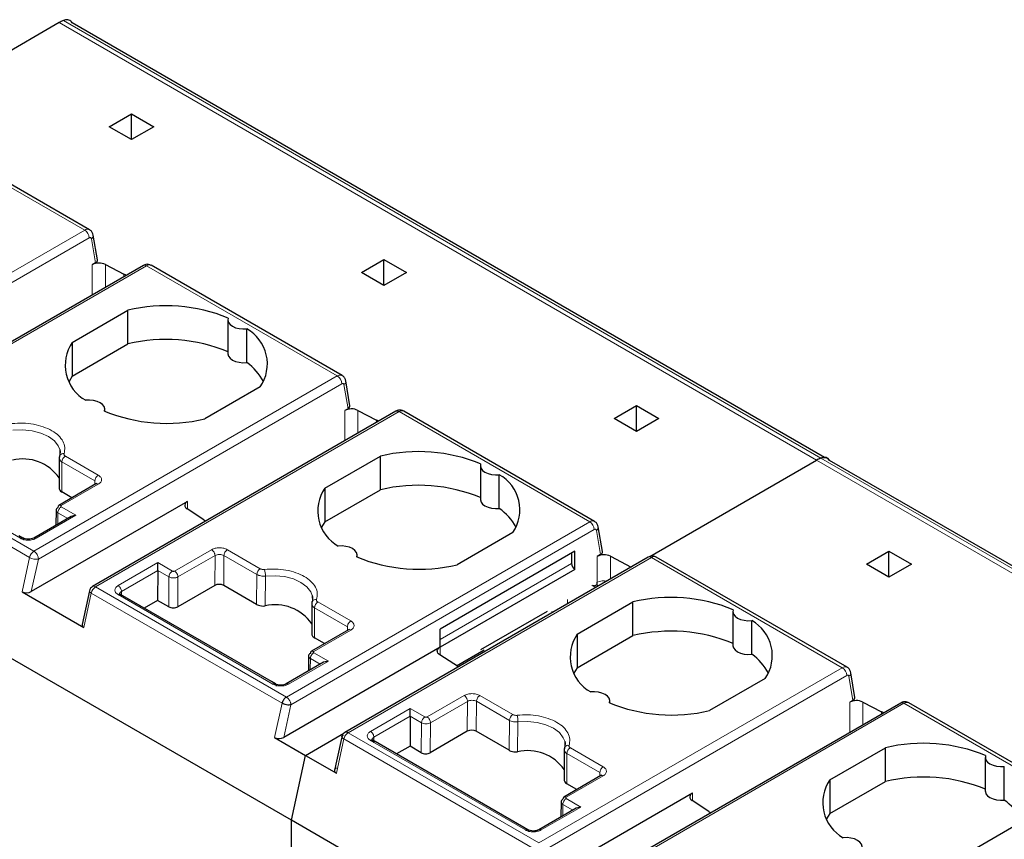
# Model space of a CAD drawing. Header units: millimetres. Extents: x 5 to 418, y 2 to 292.
# Tile 37 of 40: x 354 to 366, y 119 to 129. Entities that reach past the tile are written whole.
import ezdxf

# ---------------------------------------------------------------- set-up
doc = ezdxf.new("R2010")
doc.units = ezdxf.units.MM

msp = doc.modelspace()

# ---------------------------------------------------------------- linework, layer by layer
at = {"color": 7, "linetype": 'Continuous', "lineweight": 18}
for p, q in [((354.1654, 129.0627), (363.7113, 123.552)), ((363.6568, 123.525), (354.1108, 129.0358)), ((352.0302, 127.8102), (354.4344, 126.4224)), ((350.6108, 124.2151), (354.4344, 126.4224)), ((350.6674, 124.1171), (354.491, 126.3244)), ((354.5188, 126.3135), (354.5696, 126.0105)), ((355.2122, 125.9733), (351.3887, 123.766)), ((354.5291, 125.9871), (354.5291, 125.606)), ((354.6942, 125.9896), (354.6942, 125.7013)), ((355.2122, 125.9733), (357.6164, 124.5854)), ((354.9282, 125.868), (354.9282, 125.8364)), ((353.7928, 122.3781), (357.6164, 124.5854)), ((353.8494, 122.2802), (357.673, 124.4875)), ((357.7008, 124.4765), (357.7515, 124.1735)), ((358.3942, 124.1364), (354.5706, 121.9291)), ((357.711, 124.1502), (357.711, 123.7691)), ((357.8762, 124.1527), (357.8762, 123.8644)), ((358.3942, 124.1364), (360.7984, 122.7485)), ((358.1102, 124.031), (358.1102, 123.9995)), ((353.7928, 122.3781), (351.3887, 123.766)), ((351.3343, 123.6873), (353.7384, 122.2994)), ((353.6233, 122.5415), (351.6717, 123.6682)), ((354.1461, 123.1244), (354.147, 123.5031)), ((354.147, 123.5031), (354.5621, 123.2635)), ((354.1894, 123.5762), (354.6045, 123.3366)), ((373.2027, 118.0143), (363.6568, 123.525)), ((363.7113, 123.552), (373.2573, 118.0412)), ((354.6045, 123.2223), (354.1378, 122.9529)), ((354.5617, 123.2179), (354.5621, 123.2635)), ((355.729, 122.9079), (355.729, 123.006)), ((354.0943, 122.7194), (354.0954, 122.8635)), ((354.0954, 122.8635), (354.2195, 122.7917)), ((354.1378, 122.9365), (354.3217, 122.8304)), ((354.3217, 122.8304), (353.8213, 122.5415)), ((360.7984, 122.7485), (356.9748, 120.5412)), ((357.0314, 120.4432), (360.8549, 122.6505)), ((360.8828, 122.6396), (360.9335, 122.3366)), ((355.5662, 122.1283), (356.0329, 122.3977)), ((356.2309, 122.3977), (356.6459, 122.1581)), ((353.7384, 122.2994), (353.6448, 121.8681)), ((353.7602, 121.8694), (353.8494, 122.2802)), ((354.8537, 121.9455), (355.3541, 122.2344)), ((355.3541, 122.2344), (355.5379, 122.1283)), ((355.6086, 122.0548), (356.0753, 122.3242)), ((356.0725, 121.947), (356.0753, 122.3242)), ((356.1856, 121.947), (356.1884, 122.3246)), ((356.1884, 122.3246), (356.6035, 122.085)), ((361.5762, 122.2995), (357.7526, 120.0922)), ((360.893, 121.9866), (360.893, 122.3133)), ((361.0582, 122.0275), (361.0582, 122.3157)), ((361.5762, 122.2995), (363.9803, 120.9116)), ((354.8961, 121.8721), (355.3541, 122.1367)), ((355.3541, 122.1367), (355.4955, 122.0552)), ((358.9121, 121.2676), (360.5667, 122.2228)), ((355.4955, 122.0552), (355.4926, 121.6776)), ((355.6058, 121.6776), (355.6086, 122.0548)), ((356.6035, 122.085), (356.5988, 121.7085)), ((356.7071, 121.6895), (356.7109, 122.0655)), ((356.9748, 120.5412), (354.5706, 121.9291)), ((354.8964, 121.8268), (354.8961, 121.8721)), ((360.8247, 121.9472), (360.8743, 121.9214)), ((354.4226, 121.419), (354.5163, 121.8504)), ((354.5163, 121.8504), (356.9204, 120.4625)), ((356.8053, 120.7046), (354.8536, 121.8312)), ((357.3714, 121.7393), (357.7865, 121.4997)), ((360.5187, 121.7161), (360.5187, 121.7705)), ((357.3281, 121.2874), (357.329, 121.6662)), ((357.329, 121.6662), (357.7441, 121.4266)), ((357.7865, 121.3854), (357.3198, 121.1159)), ((357.7437, 121.381), (357.7441, 121.4266)), ((358.9121, 121.1697), (358.9118, 121.0705)), ((357.5037, 120.9935), (357.0033, 120.7046)), ((357.2763, 120.8825), (357.2774, 121.0266)), ((357.2774, 121.0266), (357.4014, 120.9548)), ((357.3198, 121.0996), (357.5037, 120.9935)), ((360.1568, 118.7043), (363.9803, 120.9116)), ((360.2133, 118.6063), (364.0369, 120.8136)), ((364.0648, 120.8027), (364.1155, 120.4997)), ((358.7482, 120.2914), (359.2149, 120.5608)), ((358.7906, 120.2179), (359.2573, 120.4873)), ((359.2544, 120.11), (359.2573, 120.4873)), ((359.3676, 120.11), (359.3704, 120.4877)), ((359.3704, 120.4877), (359.7855, 120.2481)), ((359.4128, 120.5608), (359.8279, 120.3212)), ((356.9204, 120.4625), (356.8267, 120.0311)), ((356.9422, 120.0325), (357.0314, 120.4432)), ((358.0356, 120.1086), (358.536, 120.3975)), ((358.536, 120.3975), (358.7199, 120.2914)), ((364.7582, 120.4626), (360.9346, 118.2553)), ((364.075, 120.4763), (364.075, 120.0952)), ((364.2402, 120.4788), (364.2402, 120.1906)), ((364.7582, 120.4626), (367.1623, 119.0747)), ((358.0781, 120.0351), (358.536, 120.2997)), ((358.536, 120.2997), (358.6775, 120.2183)), ((359.7855, 120.2481), (359.7808, 119.8715)), ((364.4741, 120.3572), (364.4741, 120.3257)), ((358.6775, 120.2183), (358.6746, 119.8406)), ((358.7878, 119.8406), (358.7906, 120.2179)), ((359.8891, 119.8526), (359.8929, 120.2286)), ((357.6046, 119.5821), (357.6982, 120.0135)), ((357.6982, 120.0135), (360.1024, 118.6256)), ((360.1568, 118.7043), (357.7526, 120.0922)), ((359.9872, 118.8677), (358.0356, 119.9943)), ((358.0784, 119.9899), (358.0781, 120.0351)), ((360.5534, 119.9024), (360.9685, 119.6627)), ((360.51, 119.4505), (360.511, 119.8293)), ((360.511, 119.8293), (360.9261, 119.5897)), ((360.9685, 119.5484), (360.5018, 119.279)), ((360.9257, 119.544), (360.9261, 119.5897)), ((360.5018, 119.2627), (360.6856, 119.1566)), ((362.093, 119.234), (362.093, 119.3321)), ((360.6856, 119.1566), (360.1852, 118.8677)), ((360.4583, 119.0456), (360.4594, 119.1896)), ((360.4594, 119.1896), (360.5834, 119.1178))]:
    msp.add_line(p, q, dxfattribs=at)
at = {"color": 7, "linetype": 'Continuous', "lineweight": 25}
for p, q in [((354.1108, 129.0358), (352.0101, 127.823)), ((363.7582, 123.558), (354.2751, 129.0324)), ((354.4944, 126.4283), (352.0902, 127.8162)), ((354.7401, 127.7254), (355.023, 127.8887)), ((355.023, 127.8887), (355.3058, 127.7254)), ((355.023, 127.5621), (355.023, 127.8887)), ((355.023, 127.5621), (354.7401, 127.7254)), ((355.3058, 127.7254), (355.023, 127.5621)), ((354.5932, 126.0483), (354.5412, 126.3593)), ((355.1722, 125.9773), (351.3487, 123.77)), ((354.5696, 126.0105), (354.5291, 125.9871)), ((354.6942, 125.9896), (354.9282, 125.868)), ((357.6764, 124.5914), (355.2722, 125.9793)), ((357.9221, 125.8885), (358.205, 126.0518)), ((358.205, 126.0518), (358.4878, 125.8885)), ((358.205, 125.7252), (358.205, 126.0518)), ((358.205, 125.7252), (357.9221, 125.8885)), ((358.4878, 125.8885), (358.205, 125.7252)), ((354.2763, 125.0085), (354.9777, 125.4134)), ((354.9777, 124.9888), (354.9777, 125.4134)), ((356.2372, 125.2926), (356.2372, 124.868)), ((356.4765, 124.7548), (356.4765, 125.1794)), ((354.2763, 125.0085), (354.2763, 124.5839)), ((354.2763, 124.5839), (354.9777, 124.9888)), ((354.2763, 124.5839), (354.2354, 124.517)), ((357.0382, 118.9898), (347.4923, 124.5005)), ((357.7752, 124.2114), (357.7231, 124.5224)), ((356.6465, 124.4501), (355.9451, 124.0451)), ((361.1041, 124.0516), (361.3869, 124.2149)), ((361.3869, 124.2149), (361.6698, 124.0516)), ((361.3869, 123.8883), (361.3869, 124.2149)), ((358.3542, 124.1404), (354.5306, 121.9331)), ((354.6856, 124.1415), (354.6856, 124.166)), ((357.7515, 124.1735), (357.711, 124.1502)), ((357.8762, 124.1527), (358.1102, 124.031)), ((360.8584, 122.7545), (358.4542, 124.1424)), ((361.3869, 123.8883), (361.1041, 124.0516)), ((361.6698, 124.0516), (361.3869, 123.8883)), ((354.1182, 123.6582), (354.1215, 123.5878)), ((354.1131, 123.5421), (354.1121, 123.1632)), ((357.4583, 123.1716), (358.1597, 123.5765)), ((358.1597, 123.1519), (358.1597, 123.5765)), ((361.556, 122.3123), (363.6568, 123.525)), ((363.821, 123.5217), (363.8207, 123.5219)), ((373.367, 118.0109), (363.821, 123.5217)), ((359.4192, 123.4557), (359.4192, 123.0311)), ((359.6585, 122.9179), (359.6585, 123.3425)), ((354.5754, 123.2258), (354.1078, 122.9558)), ((354.5855, 123.2307), (354.5745, 123.2252)), ((354.1133, 123.1869), (354.1121, 123.1778)), ((354.2729, 123.0511), (354.1461, 123.1244)), ((357.4583, 123.1716), (357.4583, 122.747)), ((357.4583, 122.747), (358.1597, 123.1519)), ((355.729, 123.006), (353.7602, 121.8694)), ((354.072, 122.897), (354.0705, 122.7057)), ((355.9354, 122.7756), (355.7247, 122.9106)), ((354.2617, 122.8161), (353.7904, 122.544)), ((354.3217, 122.8304), (354.2617, 122.8161)), ((357.4583, 122.747), (357.4173, 122.6801)), ((359.8285, 122.6131), (359.127, 122.2082)), ((360.9572, 122.3745), (360.9051, 122.6855)), ((353.6541, 122.544), (353.6045, 122.5727)), ((360.6091, 122.378), (358.9121, 121.3983)), ((360.5667, 122.3535), (360.5667, 122.2228)), ((360.6091, 122.1494), (360.6091, 122.378)), ((364.2861, 122.2147), (364.5689, 122.378)), ((364.5689, 122.378), (364.8518, 122.2147)), ((364.5689, 122.0514), (364.5689, 122.378)), ((355.3541, 122.1367), (355.3541, 122.2344)), ((361.5362, 122.3035), (357.7118, 120.0957)), ((357.8676, 122.3046), (357.8676, 122.329)), ((360.9335, 122.3366), (360.893, 122.3133)), ((361.0582, 122.3157), (361.3209, 122.1792)), ((364.0403, 120.9175), (361.6362, 122.3054)), ((355.3541, 122.1367), (355.3512, 121.7592)), ((360.6091, 122.1494), (358.9121, 121.1697)), ((364.5689, 122.0514), (364.2861, 122.2147)), ((364.8518, 122.2147), (364.5689, 122.0514)), ((353.6448, 121.8681), (354.4226, 121.419)), ((354.4925, 121.8808), (354.4004, 121.457)), ((356.0725, 121.947), (355.6058, 121.6776)), ((356.5988, 121.7085), (356.1856, 121.947)), ((354.8843, 121.8338), (354.8726, 121.8395)), ((356.7864, 120.7357), (354.8827, 121.8347)), ((355.3512, 121.7592), (355.1824, 121.6617)), ((355.4926, 121.6776), (355.3512, 121.7592)), ((357.3001, 121.8213), (357.3035, 121.7508)), ((360.6403, 121.3347), (361.3417, 121.7396)), ((361.3417, 121.315), (361.3417, 121.7396)), ((357.2951, 121.7052), (357.2941, 121.3262)), ((359.4271, 121.1404), (360.2638, 121.6234)), ((360.3234, 121.6033), (360.3234, 121.618)), ((362.6012, 121.6188), (362.6012, 121.1942)), ((362.8405, 121.081), (362.8405, 121.5056)), ((357.7574, 121.3889), (357.2898, 121.1189)), ((357.7675, 121.3938), (357.7565, 121.3883)), ((358.9121, 121.1697), (358.9121, 121.3983)), ((357.2952, 121.35), (357.2941, 121.3409)), ((357.4549, 121.2142), (357.3281, 121.2874)), ((360.6403, 121.3347), (360.6403, 120.9101)), ((360.6403, 120.9101), (361.3417, 121.315)), ((358.9121, 121.1697), (356.9422, 120.0325)), ((359.1208, 120.9365), (359.4671, 121.1364)), ((357.254, 121.0601), (357.2525, 120.8688)), ((357.5037, 120.9935), (357.4437, 120.9791)), ((359.1433, 120.922), (358.9067, 121.0737)), ((357.4437, 120.9791), (356.9724, 120.7071)), ((360.6403, 120.9101), (360.5993, 120.8431)), ((356.8361, 120.7071), (356.7864, 120.7357)), ((363.0105, 120.7762), (362.309, 120.3713)), ((364.1392, 120.5375), (364.0871, 120.8486)), ((361.0495, 120.4677), (361.0495, 120.4921)), ((364.1155, 120.4997), (364.075, 120.4763)), ((358.536, 120.2997), (358.536, 120.3975)), ((364.7182, 120.4665), (360.8946, 118.2592)), ((364.2402, 120.4788), (364.4741, 120.3572)), ((367.2223, 119.0806), (364.8182, 120.4685)), ((358.536, 120.2997), (358.5332, 119.9223)), ((356.8267, 120.0311), (357.2156, 119.8066)), ((357.2156, 119.8066), (357.6974, 120.0847)), ((357.6763, 120.0525), (357.661, 119.9818)), ((358.0663, 119.9969), (358.0546, 120.0026)), ((359.9684, 118.8988), (358.0647, 119.9978)), ((359.2544, 120.11), (358.7878, 119.8406)), ((359.7808, 119.8715), (359.3676, 120.11)), ((357.661, 119.9818), (357.5777, 119.5983)), ((358.5332, 119.9223), (358.3644, 119.8248)), ((358.6746, 119.8406), (358.5332, 119.9223)), ((360.4771, 119.8683), (360.4761, 119.4893)), ((360.4821, 119.9844), (360.4854, 119.9139)), ((363.8222, 119.4977), (364.5237, 119.9027)), ((364.5237, 119.4781), (364.5237, 119.9027)), ((357.0382, 118.9898), (357.2156, 119.8066)), ((357.2156, 119.8066), (357.6046, 119.5821)), ((365.7831, 119.7818), (365.7831, 119.3572)), ((366.0224, 119.244), (366.0224, 119.6686)), ((360.9394, 119.5519), (360.4718, 119.282)), ((360.4772, 119.5131), (360.4761, 119.504)), ((360.9495, 119.5569), (360.9385, 119.5514)), ((363.8222, 119.4977), (363.8222, 119.0731)), ((360.6369, 119.3773), (360.51, 119.4505)), ((363.8222, 119.0731), (364.5237, 119.4781)), ((362.093, 119.3321), (360.1241, 118.1955)), ((360.6256, 119.1422), (360.1544, 118.8702)), ((360.4359, 119.2232), (360.4345, 119.0319)), ((360.6856, 119.1566), (360.6256, 119.1422)), ((362.2993, 119.1017), (362.0887, 119.2368)), ((363.8222, 119.0731), (363.7813, 119.0062)), ((357.0382, 114.4294), (357.0382, 118.9898)), ((366.5842, 113.479), (357.0382, 118.9898)), ((360.0181, 118.8702), (359.9684, 118.8988)), ((366.1924, 118.9393), (365.491, 118.5344))]:
    msp.add_line(p, q, dxfattribs=at)
at = {"color": 7, "linetype": 'Continuous', "lineweight": 18, "flags": 128}
for points in [[(354.491, 126.3244), (354.4959, 126.3267), (354.5006, 126.328), (354.5051, 126.3282), (354.5092, 126.3272), (354.5126, 126.3252), (354.5155, 126.3222), (354.5175, 126.3182), (354.5188, 126.3135)], [(357.673, 124.4875), (357.6779, 124.4898), (357.6826, 124.4911), (357.6871, 124.4912), (357.6911, 124.4903), (357.6946, 124.4883), (357.6974, 124.4853), (357.6995, 124.4813), (357.7008, 124.4765)], [(353.529, 123.9025), (353.6502, 123.9072), (353.7698, 123.8949), (353.8807, 123.8663), (353.9765, 123.8231), (354.0513, 123.7678), (354.1008, 123.7038), (354.1183, 123.658)], [(360.8549, 122.6505), (360.8598, 122.6529), (360.8646, 122.6542), (360.8691, 122.6543), (360.8731, 122.6534), (360.8766, 122.6514), (360.8794, 122.6483), (360.8815, 122.6444), (360.8828, 122.6396)], [(356.7109, 122.0655), (356.8322, 122.0703), (356.9518, 122.0579), (357.0627, 122.0293), (357.1584, 121.9861), (357.2333, 121.9309), (357.2828, 121.8668), (357.3003, 121.8211)], [(354.5163, 121.8504), (354.5063, 121.857), (354.4988, 121.8639), (354.494, 121.8708), (354.4922, 121.8774), (354.4925, 121.8808)], [(364.0369, 120.8136), (364.0418, 120.816), (364.0466, 120.8172), (364.0511, 120.8174), (364.0551, 120.8165), (364.0586, 120.8145), (364.0614, 120.8114), (364.0635, 120.8075), (364.0648, 120.8027)], [(359.8929, 120.2286), (360.0141, 120.2333), (360.1338, 120.221), (360.2447, 120.1924), (360.3404, 120.1492), (360.4153, 120.094), (360.4648, 120.0299), (360.4823, 119.9841)]]:
    msp.add_lwpolyline(points, dxfattribs=at)
at = {"color": 7, "linetype": 'Continuous', "lineweight": 25, "flags": 128}
for points in [[(356.2411, 125.3153), (356.2374, 125.2871), (356.2458, 125.2592), (356.2656, 125.2333), (356.2958, 125.211), (356.3344, 125.1935), (356.3793, 125.1821), (356.4276, 125.1773), (356.4765, 125.1794)], [(356.2372, 124.868), (356.2374, 124.8625), (356.2458, 124.8346), (356.2656, 124.8087), (356.2958, 124.7864), (356.3344, 124.7689), (356.3793, 124.7575), (356.4276, 124.7527), (356.4765, 124.7548)], [(354.6817, 124.1433), (354.6854, 124.1715), (354.677, 124.1994), (354.6572, 124.2253), (354.627, 124.2476), (354.5883, 124.265), (354.5435, 124.2765), (354.4952, 124.2813), (354.4463, 124.2792)], [(354.1183, 123.658), (354.1222, 123.6347), (354.1229, 123.619)], [(359.4231, 123.4784), (359.4194, 123.4501), (359.4277, 123.4222), (359.4476, 123.3964), (359.4778, 123.374), (359.5164, 123.3566), (359.5613, 123.3452), (359.6096, 123.3404), (359.6585, 123.3425)], [(359.4192, 123.0311), (359.4194, 123.0255), (359.4277, 122.9976), (359.4476, 122.9718), (359.4778, 122.9494), (359.5164, 122.932), (359.5613, 122.9206), (359.6096, 122.9158), (359.6585, 122.9179)], [(357.8637, 122.3063), (357.8673, 122.3346), (357.859, 122.3625), (357.8391, 122.3884), (357.809, 122.4107), (357.7703, 122.4281), (357.7255, 122.4395), (357.6772, 122.4444), (357.6283, 122.4422)], [(357.3003, 121.8211), (357.3041, 121.7978), (357.3049, 121.782)], [(362.6051, 121.6415), (362.6014, 121.6132), (362.6097, 121.5853), (362.6296, 121.5594), (362.6597, 121.5371), (362.6984, 121.5197), (362.7432, 121.5083), (362.7916, 121.5034), (362.8405, 121.5056)], [(358.9067, 121.0737), (358.893, 121.0844), (358.8832, 121.0963), (358.8774, 121.1091), (358.8759, 121.1223), (358.8789, 121.1354), (358.8861, 121.148), (358.8973, 121.1596), (358.9121, 121.1697)], [(362.6012, 121.1942), (362.6014, 121.1886), (362.6097, 121.1607), (362.6296, 121.1348), (362.6597, 121.1125), (362.6984, 121.0951), (362.7432, 121.0837), (362.7916, 121.0788), (362.8405, 121.081)], [(361.0456, 120.4694), (361.0493, 120.4977), (361.041, 120.5256), (361.0211, 120.5514), (360.991, 120.5738), (360.9523, 120.5912), (360.9075, 120.6026), (360.8591, 120.6074), (360.8102, 120.6053)], [(360.4823, 119.9841), (360.4861, 119.9609), (360.4869, 119.9451)], [(365.787, 119.8045), (365.7834, 119.7763), (365.7917, 119.7484), (365.8116, 119.7225), (365.8417, 119.7002), (365.8804, 119.6828), (365.9252, 119.6713), (365.9735, 119.6665), (366.0224, 119.6686)], [(365.7831, 119.3572), (365.7834, 119.3517), (365.7917, 119.3238), (365.8116, 119.2979), (365.8417, 119.2756), (365.8804, 119.2582), (365.9252, 119.2467), (365.9735, 119.2419), (366.0224, 119.244)], [(364.2276, 118.6325), (364.2313, 118.6607), (364.223, 118.6886), (364.2031, 118.7145), (364.1729, 118.7368), (364.1343, 118.7543), (364.0894, 118.7657), (364.0411, 118.7705), (363.9922, 118.7684)]]:
    msp.add_lwpolyline(points, dxfattribs=at)
at = {"color": 7, "linetype": 'Continuous', "lineweight": 25}
for centre, radius, start, end in [((354.3391, 128.6426), 0.4547, 112.46293, 120.13919), ((354.6142, 125.822), 0.1858, 64.47049, 117.26164), ((354.5661, 125.1709), 0.7855, 60.21458, 62.5496), ((355.4571, 123.4034), 2.0664, 67.7032, 103.41394), ((356.2268, 124.7367), 0.5082, 325.66484, 60.5746), ((354.696, 124.7218), 0.5082, 145.66484, 240.5746), ((355.4571, 122.9788), 2.0664, 67.7032, 103.41394), ((356.0607, 124.1736), 0.7146, 28.71941, 54.42044), ((355.4657, 126.0552), 2.0664, 247.7032, 283.41394), ((357.7961, 123.985), 0.1858, 64.47049, 117.26164), ((357.748, 123.3339), 0.7855, 60.21458, 62.5496), ((358.6391, 121.5665), 2.0664, 67.7032, 103.41394), ((353.6516, 122.9768), 0.564, 35.19995, 102.96385), ((354.153, 123.5648), 0.039, 145.74923, 180.15416), ((363.885, 123.1318), 0.4547, 112.46293, 120.13919), ((359.4088, 122.8998), 0.5082, 325.66484, 60.5746), ((357.8779, 122.8849), 0.5082, 145.66484, 240.5746), ((358.6391, 121.1419), 2.0664, 67.7032, 103.41394), ((355.7468, 122.9574), 0.0517, 110.12946, 244.6761), ((354.1254, 122.9313), 0.0302, 125.69804, 185.62038), ((359.2427, 122.3367), 0.7146, 28.71941, 54.42044), ((356.3256, 123.3846), 0.7233, 237.3511, 239.81658), ((358.6477, 124.2183), 2.0664, 247.7032, 283.41394), ((360.9781, 122.1481), 0.1858, 64.47048, 117.26164), ((360.6588, 122.227), 0.0922, 182.60548, 237.39452), ((354.5706, 121.8638), 0.08, 120.0008, 167.74555), ((357.3349, 121.7279), 0.039, 145.74923, 180.15416), ((361.8211, 119.7295), 2.0664, 67.7032, 103.41394), ((356.8336, 121.1399), 0.564, 35.19995, 102.96385), ((362.5908, 121.0629), 0.5082, 325.66484, 60.5746), ((361.8211, 119.3049), 2.0664, 67.7032, 103.41394), ((361.0599, 121.048), 0.5082, 145.66484, 240.5746), ((357.3074, 121.0944), 0.0302, 125.69804, 185.62038), ((362.4247, 120.4998), 0.7146, 28.71941, 54.42044), ((364.1601, 120.3112), 0.1858, 64.47049, 117.26164), ((361.8296, 122.3813), 2.0664, 247.7032, 283.41394), ((364.112, 119.6601), 0.7855, 60.21458, 62.5496), ((357.7526, 120.0269), 0.08, 120, 170.93232), ((360.0156, 119.303), 0.564, 35.19995, 102.96385), ((360.5169, 119.891), 0.039, 145.74923, 180.15416), ((365.003, 117.8926), 2.0664, 67.7032, 103.41394), ((364.2419, 119.2111), 0.5082, 145.66484, 240.5746), ((365.003, 117.468), 2.0664, 67.7032, 103.41394), ((360.4894, 119.2575), 0.0302, 125.69804, 185.62038), ((362.1108, 119.2836), 0.0517, 110.12946, 244.6761), ((365.6067, 118.6628), 0.7146, 28.71941, 54.42044), ((362.6896, 119.7108), 0.7233, 237.3511, 239.81658)]:
    msp.add_arc(centre, radius, start, end, dxfattribs=at)
at = {"color": 7, "linetype": 'Continuous', "lineweight": 18}
for centre, radius, start, end in [((354.4695, 126.3734), 0.0603, 65.67598, 125.65684), ((354.3682, 126.3188), 0.1229, 2.60548, 57.39452), ((354.4916, 126.3551), 0.0497, 303.19214, 4.94871), ((355.1888, 125.9406), 0.0402, 54.38241, 114.30713), ((355.2474, 125.9243), 0.0603, 65.65152, 125.65894), ((357.6515, 124.5364), 0.0603, 65.67598, 125.65684), ((357.5501, 124.4819), 0.1229, 2.60548, 57.39452), ((357.6736, 124.5182), 0.0497, 303.19214, 4.94871), ((358.3708, 124.1037), 0.0402, 54.38241, 114.30713), ((358.4293, 124.0874), 0.0603, 65.65152, 125.65894), ((354.1638, 123.5536), 0.0543, 80.37363, 142.44394), ((354.2392, 123.4984), 0.0923, 122.62937, 177.08194), ((354.1203, 122.9283), 0.0302, 54.38183, 114.31395), ((360.8335, 122.6995), 0.0603, 65.68749, 125.65585), ((360.7321, 122.6449), 0.1229, 2.60535, 57.39453), ((360.8556, 122.6813), 0.0497, 303.19168, 4.9539), ((353.861, 122.2729), 0.1254, 122.93105, 167.79085), ((353.7317, 122.2802), 0.1154, 28.85424, 58.04578), ((353.8215, 122.4484), 0.1706, 240.8731, 279.4195), ((353.734, 122.2762), 0.1154, 1.95812, 31.14309), ((361.5527, 122.2668), 0.0402, 54.38241, 114.30713), ((361.6113, 122.2505), 0.0603, 65.65152, 125.65894), ((355.5877, 122.0505), 0.0923, 122.62937, 177.08194), ((356.6957, 122.0803), 0.0923, 122.62937, 177.08194), ((356.3987, 122.0654), 0.3122, 0.02414, 15.44601), ((360.978, 121.8223), 0.1849, 78.09317, 117.33888), ((354.6388, 121.8239), 0.1254, 122.93105, 167.79085), ((354.5472, 121.8964), 0.0402, 54.38196, 114.31303), ((360.8651, 121.9223), 0.0407, 22.33286, 61.74076), ((357.3458, 121.7167), 0.0543, 80.37363, 142.44394), ((357.4212, 121.6615), 0.0923, 122.62937, 177.08194), ((357.3022, 121.0914), 0.0302, 54.38183, 114.31395), ((364.0155, 120.8626), 0.0603, 65.67598, 125.65684), ((363.9141, 120.808), 0.1229, 2.60548, 57.39452), ((364.0375, 120.8443), 0.0497, 303.19214, 4.94871), ((364.7347, 120.4299), 0.0402, 54.38241, 114.30713), ((364.7933, 120.4136), 0.0603, 65.65152, 125.65894), ((358.7697, 120.2136), 0.0923, 122.62937, 177.08194), ((359.8777, 120.2434), 0.0923, 122.62937, 177.08194), ((359.5807, 120.2285), 0.3122, 0.02414, 15.44601), ((360.5278, 119.8798), 0.0543, 80.37363, 142.44394), ((360.6032, 119.8246), 0.0923, 122.62937, 177.08194), ((360.4842, 119.2545), 0.0302, 54.38183, 114.31395)]:
    msp.add_arc(centre, radius, start, end, dxfattribs=at)
at = {"color": 7, "linetype": 'Continuous', "lineweight": 25}
for centre, major_axis, ratio, start_param, end_param in [((354.513, 126.0431), (0.0806, 0.0011), 0.5771525, 5.482485, 6.3717557), ((357.695, 124.2062), (0.0806, 0.0011), 0.5771525, 5.482485, 6.3717557), ((360.877, 122.3693), (0.0806, 0.0011), 0.5771525, 5.4824841, 6.3717557), ((353.7036, 121.902), (0.0816, 0.0028), 0.5763887, 3.8875603, 5.4583566), ((356.129, 121.9143), (0.08, 0), 0.5772877, 0.7853601, 2.3561564), ((355.5492, 121.7102), (0.08, 0), 0.5772877, 3.9269527, 5.4977491), ((354.4814, 121.453), (0.0816, 0.0028), 0.5763887, 2.996668, 3.8875603), ((364.0589, 120.5324), (0.0806, 0.0011), 0.5771525, 5.482485, 6.3717557), ((359.311, 120.0774), (0.08, 0), 0.5772877, 0.7853601, 2.3561564), ((356.8856, 120.0651), (0.0816, 0.0028), 0.5763887, 3.8875603, 5.4583566), ((358.7312, 119.8733), (0.08, 0), 0.5772877, 3.9269527, 5.4977491)]:
    msp.add_ellipse(centre, major_axis=major_axis, ratio=ratio, start_param=start_param, end_param=end_param, dxfattribs=at)
for points, knots in [([(354.2749, 129.0323), (354.2748, 129.0326), (354.2664, 129.0521), (354.238, 129.0691), (354.1976, 129.0737), (354.1738, 129.0656), (354.1654, 129.0627)], [0, 0, 0, 0, 0.0082482, 0.4843473, 0.8172737, 1, 1, 1, 1]), ([(354.5413, 126.3584), (354.5381, 126.3702), (354.5319, 126.3931), (354.5133, 126.4173), (354.4982, 126.4247), (354.4936, 126.427)], [0, 0, 0, 0, 0.42341222, 0.82186069, 1, 1, 1, 1]), ([(355.2714, 125.978), (355.2658, 125.9814), (355.2506, 125.9908), (355.2216, 125.9932), (355.1936, 125.9882), (355.1783, 125.9804), (355.1722, 125.9773)], [0, 0, 0, 0, 0.1873791, 0.5058399, 0.8041114, 1, 1, 1, 1]), ([(357.7233, 124.5215), (357.7201, 124.5333), (357.7139, 124.5562), (357.6953, 124.5803), (357.6802, 124.5877), (357.6755, 124.59)], [0, 0, 0, 0, 0.42341222, 0.82186069, 1, 1, 1, 1]), ([(358.4534, 124.141), (358.4478, 124.1445), (358.4326, 124.1539), (358.4036, 124.1563), (358.3756, 124.1513), (358.3603, 124.1435), (358.3542, 124.1404)], [0, 0, 0, 0, 0.1873791, 0.5058399, 0.8041114, 1, 1, 1, 1]), ([(354.114, 123.5647), (354.1128, 123.5591), (354.1105, 123.548), (354.1162, 123.5314), (354.1278, 123.5158), (354.1406, 123.5074), (354.147, 123.5031)], [0, 0, 0, 0, 0.2498966, 0.4998455, 0.7498714, 1, 1, 1, 1]), ([(354.1167, 123.5791), (354.1149, 123.5729), (354.1114, 123.5605), (354.1125, 123.5479), (354.1131, 123.5417)], [0, 0, 0, 0, 0.4997487, 1, 1, 1, 1]), ([(363.8209, 123.5215), (363.8207, 123.5219), (363.8123, 123.5414), (363.784, 123.5584), (363.7436, 123.563), (363.7198, 123.5549), (363.7113, 123.552)], [0, 0, 0, 0, 0.0082482, 0.4843473, 0.8172737, 1, 1, 1, 1]), ([(363.7113, 123.552), (363.7263, 123.5562), (363.7562, 123.5647), (363.7949, 123.5532), (363.8112, 123.5311), (363.8196, 123.5197)], [0, 0, 0, 0, 0.326807, 0.6530978, 1, 1, 1, 1]), ([(354.1134, 123.1638), (354.115, 123.158), (354.1188, 123.1446), (354.1337, 123.1318), (354.1446, 123.1253), (354.1461, 123.1244)], [0, 0, 0, 0, 0.39244252, 0.91471425, 1, 1, 1, 1]), ([(360.9051, 122.6855), (360.9018, 122.6972), (360.8955, 122.72), (360.8768, 122.7438), (360.862, 122.751), (360.8575, 122.7531)], [0, 0, 0, 0, 0.4264758, 0.8290437, 1, 1, 1, 1]), ([(353.7913, 122.5445), (353.7811, 122.5399), (353.7609, 122.5306), (353.7218, 122.5267), (353.6828, 122.5308), (353.6627, 122.5402), (353.6526, 122.5449)], [0, 0, 0, 0, 0.2498943, 0.4999593, 0.7500277, 1, 1, 1, 1]), ([(361.6353, 122.3041), (361.6297, 122.3076), (361.6146, 122.317), (361.5856, 122.3194), (361.5576, 122.3144), (361.5423, 122.3066), (361.5362, 122.3035)], [0, 0, 0, 0, 0.1873791, 0.5058399, 0.8041114, 1, 1, 1, 1]), ([(360.829, 121.9497), (360.8342, 121.9478), (360.8443, 121.944), (360.858, 121.9433), (360.8696, 121.9458), (360.8813, 121.9528), (360.891, 121.9659), (360.8924, 121.9801), (360.893, 121.9866)], [0, 0, 0, 0, 0.1555569, 0.3024055, 0.4405568, 0.5700263, 0.8020288, 1, 1, 1, 1]), ([(354.8961, 121.8072), (354.8895, 121.8119), (354.8764, 121.8213), (354.8708, 121.8395), (354.8764, 121.8578), (354.8895, 121.8673), (354.8961, 121.8721)], [0, 0, 0, 0, 0.25, 0.5, 0.75, 1, 1, 1, 1]), ([(357.2987, 121.7422), (357.2969, 121.736), (357.2933, 121.7235), (357.2945, 121.711), (357.2951, 121.7047)], [0, 0, 0, 0, 0.4997487, 1, 1, 1, 1]), ([(356.5988, 121.7085), (356.6064, 121.7046), (356.6244, 121.6957), (356.66, 121.6883), (356.6896, 121.6877), (356.7049, 121.6893), (356.7071, 121.6895)], [0, 0, 0, 0, 0.2575607, 0.600749, 0.9439391, 1, 1, 1, 1]), ([(357.296, 121.7278), (357.2948, 121.7222), (357.2925, 121.7111), (357.2981, 121.6945), (357.3098, 121.6789), (357.3226, 121.6704), (357.329, 121.6662)], [0, 0, 0, 0, 0.2498966, 0.4998455, 0.7498714, 1, 1, 1, 1]), ([(357.2953, 121.3269), (357.297, 121.3211), (357.3008, 121.3076), (357.3157, 121.2948), (357.3265, 121.2883), (357.3281, 121.2874)], [0, 0, 0, 0, 0.3924425, 0.9147143, 1, 1, 1, 1]), ([(364.0873, 120.8476), (364.0841, 120.8594), (364.0779, 120.8823), (364.0592, 120.9065), (364.0442, 120.9139), (364.0395, 120.9162)], [0, 0, 0, 0, 0.42341222, 0.82186069, 1, 1, 1, 1]), ([(356.9733, 120.7076), (356.9631, 120.7029), (356.9428, 120.6937), (356.9038, 120.6898), (356.8648, 120.6939), (356.8447, 120.7033), (356.8346, 120.7079)], [0, 0, 0, 0, 0.24989426, 0.49995927, 0.75002774, 1, 1, 1, 1]), ([(364.8173, 120.4672), (364.8117, 120.4707), (364.7966, 120.48), (364.7676, 120.4825), (364.7395, 120.4775), (364.7242, 120.4696), (364.7182, 120.4665)], [0, 0, 0, 0, 0.1873791, 0.5058399, 0.8041114, 1, 1, 1, 1]), ([(358.0781, 119.9702), (358.0715, 119.9749), (358.0584, 119.9843), (358.0528, 120.0026), (358.0584, 120.0208), (358.0715, 120.0304), (358.0781, 120.0351)], [0, 0, 0, 0, 0.25, 0.5, 0.75, 1, 1, 1, 1]), ([(359.7808, 119.8715), (359.7884, 119.8677), (359.8063, 119.8588), (359.8419, 119.8513), (359.8715, 119.8507), (359.8869, 119.8524), (359.8891, 119.8526)], [0, 0, 0, 0, 0.2575607, 0.600749, 0.9439391, 1, 1, 1, 1]), ([(360.478, 119.8909), (360.4768, 119.8853), (360.4745, 119.8742), (360.4801, 119.8576), (360.4917, 119.842), (360.5046, 119.8335), (360.511, 119.8293)], [0, 0, 0, 0, 0.2498966, 0.4998455, 0.7498714, 1, 1, 1, 1]), ([(360.4807, 119.9053), (360.4789, 119.8991), (360.4753, 119.8866), (360.4765, 119.8741), (360.4771, 119.8678)], [0, 0, 0, 0, 0.4997487, 1, 1, 1, 1]), ([(357.6068, 119.6487), (357.6024, 119.6459), (357.5942, 119.6405), (357.585, 119.6292), (357.5809, 119.6174), (357.5826, 119.6059), (357.5882, 119.594), (357.5981, 119.5868), (357.6046, 119.5821)], [0, 0, 0, 0, 0.15615923, 0.29213492, 0.50288007, 0.633394, 0.75974579, 1, 1, 1, 1]), ([(360.4773, 119.49), (360.479, 119.4842), (360.4828, 119.4707), (360.4977, 119.4579), (360.5085, 119.4514), (360.51, 119.4505)], [0, 0, 0, 0, 0.3924425, 0.9147142, 1, 1, 1, 1]), ([(360.1552, 118.8707), (360.1451, 118.866), (360.1248, 118.8567), (360.0858, 118.8528), (360.0468, 118.857), (360.0267, 118.8663), (360.0166, 118.871)], [0, 0, 0, 0, 0.2498943, 0.4999593, 0.7500277, 1, 1, 1, 1])]:
    msp.add_open_spline(points, degree=3, knots=knots, dxfattribs=at)
at = {"color": 7, "linetype": 'Continuous', "lineweight": 18}
for points, knots in [([(353.5177, 123.9855), (353.5629, 123.9887), (353.6535, 123.995), (353.789, 123.9797), (353.9148, 123.948), (354.0226, 123.8987), (354.108, 123.8365), (354.1629, 123.7639), (354.1895, 123.6856), (354.1785, 123.6333), (354.1729, 123.6072)], [0, 0, 0, 0, 0.1249501, 0.2499976, 0.3748998, 0.499998, 0.6248996, 0.7499976, 0.8749504, 1, 1, 1, 1]), ([(354.1729, 123.6072), (354.1724, 123.6047), (354.1713, 123.5997), (354.1734, 123.5917), (354.1787, 123.5833), (354.1859, 123.5786), (354.1894, 123.5762)], [0, 0, 0, 0, 0.2215116, 0.4445655, 0.720912, 1, 1, 1, 1]), ([(354.6045, 123.3366), (354.616, 123.3282), (354.6391, 123.3114), (354.6488, 123.2792), (354.6388, 123.2471), (354.6159, 123.2305), (354.6045, 123.2223)], [0, 0, 0, 0, 0.2507022, 0.5019205, 0.7530257, 1, 1, 1, 1]), ([(354.1378, 122.9529), (354.1364, 122.9519), (354.1336, 122.9499), (354.132, 122.9466), (354.1318, 122.9436), (354.1327, 122.941), (354.1347, 122.9386), (354.1368, 122.9372), (354.1378, 122.9365)], [0, 0, 0, 0, 0.2080698, 0.4163234, 0.5633992, 0.7041693, 0.847021, 1, 1, 1, 1]), ([(353.8213, 122.5415), (353.807, 122.535), (353.7783, 122.5218), (353.7225, 122.5158), (353.6768, 122.5211), (353.6439, 122.5308), (353.6302, 122.5379), (353.6233, 122.5415)], [0, 0, 0, 0, 0.24665171, 0.49743246, 0.74832616, 0.87281274, 1, 1, 1, 1]), ([(353.8213, 122.5415), (353.8159, 122.5439), (353.8078, 122.5476), (353.7978, 122.5474), (353.7935, 122.5455), (353.7913, 122.5445)], [0, 0, 0, 0, 0.4789139, 0.7367217, 1, 1, 1, 1]), ([(356.0329, 122.3977), (356.0471, 122.4042), (356.0759, 122.4174), (356.1317, 122.4234), (356.1773, 122.4182), (356.2102, 122.4084), (356.2239, 122.4013), (356.2309, 122.3977)], [0, 0, 0, 0, 0.2466517, 0.4974325, 0.7483262, 0.8728127, 1, 1, 1, 1]), ([(356.0329, 122.3977), (356.0382, 122.394), (356.0464, 122.3882), (356.0563, 122.3764), (356.0631, 122.3662), (356.0686, 122.3551), (356.0739, 122.3407), (356.0747, 122.3307), (356.0753, 122.3242)], [0, 0, 0, 0, 0.2394582, 0.3683628, 0.5000026, 0.631642, 0.7605454, 1, 1, 1, 1]), ([(356.0753, 122.3242), (356.0836, 122.328), (356.1001, 122.3356), (356.1319, 122.3389), (356.1637, 122.3358), (356.1802, 122.3284), (356.1884, 122.3246)], [0, 0, 0, 0, 0.25, 0.5, 0.75, 1, 1, 1, 1]), ([(355.5379, 122.1283), (355.5396, 122.1275), (355.5431, 122.1258), (355.549, 122.1249), (355.5542, 122.1248), (355.5586, 122.1254), (355.5627, 122.1265), (355.565, 122.1277), (355.5662, 122.1283)], [0, 0, 0, 0, 0.2116745, 0.4235405, 0.5686827, 0.7078064, 0.8489949, 1, 1, 1, 1]), ([(356.6459, 122.1581), (356.6493, 122.1564), (356.6559, 122.153), (356.6689, 122.1495), (356.6837, 122.1475), (356.6943, 122.1482), (356.6997, 122.1486)], [0, 0, 0, 0, 0.2262349, 0.4552376, 0.7262614, 1, 1, 1, 1]), ([(356.6997, 122.1486), (356.7449, 122.1517), (356.8355, 122.1581), (356.971, 122.1428), (357.0967, 122.1111), (357.2046, 122.0618), (357.29, 121.9995), (357.3449, 121.927), (357.3715, 121.8487), (357.3604, 121.7964), (357.3549, 121.7703)], [0, 0, 0, 0, 0.1249501, 0.2499976, 0.3748998, 0.499998, 0.6248996, 0.7499976, 0.8749504, 1, 1, 1, 1]), ([(355.4955, 122.0552), (355.5037, 122.0514), (355.5203, 122.0439), (355.552, 122.0405), (355.5838, 122.0436), (355.6003, 122.0511), (355.6086, 122.0548)], [0, 0, 0, 0, 0.25, 0.5, 0.75, 1, 1, 1, 1]), ([(356.6035, 122.085), (356.6109, 122.0813), (356.6257, 122.0738), (356.6528, 122.067), (356.6818, 122.0636), (356.7012, 122.0649), (356.7109, 122.0655)], [0, 0, 0, 0, 0.2499378, 0.4998955, 0.7499085, 1, 1, 1, 1]), ([(354.8536, 121.8312), (354.8421, 121.8396), (354.8191, 121.8564), (354.8093, 121.8886), (354.8194, 121.9207), (354.8423, 121.9373), (354.8537, 121.9455)], [0, 0, 0, 0, 0.2507022, 0.5019205, 0.7530257, 1, 1, 1, 1]), ([(357.3549, 121.7703), (357.3544, 121.7678), (357.3533, 121.7628), (357.3554, 121.7548), (357.3607, 121.7464), (357.3678, 121.7417), (357.3714, 121.7393)], [0, 0, 0, 0, 0.2215116, 0.4445655, 0.720912, 1, 1, 1, 1]), ([(357.7865, 121.4997), (357.798, 121.4913), (357.8211, 121.4745), (357.8308, 121.4423), (357.8208, 121.4102), (357.7979, 121.3936), (357.7865, 121.3854)], [0, 0, 0, 0, 0.2507022, 0.5019205, 0.7530257, 1, 1, 1, 1]), ([(357.3198, 121.1159), (357.3184, 121.115), (357.3156, 121.113), (357.314, 121.1096), (357.3138, 121.1066), (357.3147, 121.1041), (357.3167, 121.1017), (357.3188, 121.1003), (357.3198, 121.0996)], [0, 0, 0, 0, 0.2080698, 0.41632337, 0.56339923, 0.70416927, 0.84702103, 1, 1, 1, 1]), ([(357.0033, 120.7046), (356.989, 120.6981), (356.9603, 120.6849), (356.9045, 120.6789), (356.8588, 120.6841), (356.8259, 120.6939), (356.8122, 120.701), (356.8053, 120.7046)], [0, 0, 0, 0, 0.2466517, 0.4974325, 0.7483262, 0.8728127, 1, 1, 1, 1]), ([(357.0033, 120.7046), (356.9979, 120.707), (356.9897, 120.7107), (356.9798, 120.7105), (356.9754, 120.7085), (356.9733, 120.7076)], [0, 0, 0, 0, 0.47891388, 0.73672168, 1, 1, 1, 1]), ([(359.2149, 120.5608), (359.2291, 120.5673), (359.2578, 120.5805), (359.3136, 120.5865), (359.3593, 120.5812), (359.3922, 120.5715), (359.4059, 120.5644), (359.4128, 120.5608)], [0, 0, 0, 0, 0.2466517, 0.4974325, 0.7483262, 0.8728127, 1, 1, 1, 1]), ([(359.2149, 120.5608), (359.2202, 120.557), (359.2284, 120.5513), (359.2383, 120.5395), (359.2451, 120.5292), (359.2506, 120.5182), (359.2558, 120.5038), (359.2567, 120.4938), (359.2573, 120.4873)], [0, 0, 0, 0, 0.23945818, 0.36836275, 0.50000259, 0.631642, 0.76054538, 1, 1, 1, 1]), ([(359.2573, 120.4873), (359.2655, 120.4911), (359.2821, 120.4987), (359.3139, 120.502), (359.3456, 120.4989), (359.3622, 120.4914), (359.3704, 120.4877)], [0, 0, 0, 0, 0.25000001, 0.50000001, 0.75, 1, 1, 1, 1]), ([(358.7199, 120.2914), (358.7216, 120.2905), (358.7251, 120.2889), (358.731, 120.288), (358.7362, 120.2879), (358.7406, 120.2884), (358.7447, 120.2896), (358.747, 120.2908), (358.7482, 120.2914)], [0, 0, 0, 0, 0.2116745, 0.4235405, 0.5686827, 0.7078064, 0.8489949, 1, 1, 1, 1]), ([(359.7855, 120.2481), (359.7929, 120.2444), (359.8076, 120.2369), (359.8348, 120.2301), (359.8638, 120.2267), (359.8832, 120.228), (359.8929, 120.2286)], [0, 0, 0, 0, 0.2499378, 0.4998955, 0.7499085, 1, 1, 1, 1]), ([(359.8279, 120.3212), (359.8312, 120.3195), (359.8379, 120.3161), (359.8508, 120.3126), (359.8657, 120.3105), (359.8763, 120.3113), (359.8816, 120.3116)], [0, 0, 0, 0, 0.2262349, 0.4552376, 0.7262614, 1, 1, 1, 1]), ([(359.8816, 120.3116), (359.9269, 120.3148), (360.0175, 120.3212), (360.153, 120.3059), (360.2787, 120.2742), (360.3865, 120.2249), (360.4719, 120.1626), (360.5269, 120.0901), (360.5535, 120.0118), (360.5424, 119.9595), (360.5369, 119.9334)], [0, 0, 0, 0, 0.1249501, 0.2499976, 0.3748998, 0.499998, 0.6248996, 0.7499976, 0.8749504, 1, 1, 1, 1]), ([(358.6775, 120.2183), (358.6857, 120.2145), (358.7022, 120.207), (358.734, 120.2036), (358.7658, 120.2067), (358.7823, 120.2142), (358.7906, 120.2179)], [0, 0, 0, 0, 0.25, 0.5, 0.75, 1, 1, 1, 1]), ([(358.0356, 119.9943), (358.0241, 120.0027), (358.0011, 120.0195), (357.9913, 120.0517), (358.0014, 120.0838), (358.0243, 120.1004), (358.0356, 120.1086)], [0, 0, 0, 0, 0.2507022, 0.5019205, 0.7530257, 1, 1, 1, 1]), ([(360.5369, 119.9334), (360.5363, 119.9309), (360.5353, 119.9259), (360.5374, 119.9178), (360.5427, 119.9095), (360.5498, 119.9047), (360.5534, 119.9024)], [0, 0, 0, 0, 0.2215116, 0.4445655, 0.720912, 1, 1, 1, 1]), ([(360.9685, 119.6627), (360.98, 119.6544), (361.003, 119.6376), (361.0128, 119.6053), (361.0027, 119.5733), (360.9798, 119.5567), (360.9685, 119.5484)], [0, 0, 0, 0, 0.2507022, 0.5019205, 0.7530257, 1, 1, 1, 1]), ([(360.5018, 119.279), (360.5004, 119.278), (360.4976, 119.2761), (360.496, 119.2727), (360.4958, 119.2697), (360.4967, 119.2671), (360.4987, 119.2647), (360.5007, 119.2634), (360.5018, 119.2627)], [0, 0, 0, 0, 0.2080698, 0.4163234, 0.5633992, 0.7041693, 0.847021, 1, 1, 1, 1]), ([(360.1852, 118.8677), (360.171, 118.8611), (360.1423, 118.8479), (360.0865, 118.842), (360.0408, 118.8472), (360.0079, 118.857), (359.9942, 118.8641), (359.9872, 118.8677)], [0, 0, 0, 0, 0.2466517, 0.4974325, 0.7483262, 0.8728127, 1, 1, 1, 1]), ([(360.1852, 118.8677), (360.1799, 118.8701), (360.1717, 118.8738), (360.1618, 118.8735), (360.1574, 118.8716), (360.1552, 118.8707)], [0, 0, 0, 0, 0.4789139, 0.7367217, 1, 1, 1, 1])]:
    msp.add_open_spline(points, degree=3, knots=knots, dxfattribs=at)
for points in [[(354.6045, 123.3366), (354.599, 123.3327), (354.5879, 123.3248), (354.574, 123.3055), (354.5641, 123.2838), (354.5628, 123.2703), (354.5621, 123.2635)], [(354.6045, 123.2223), (354.5989, 123.2248), (354.5877, 123.23), (354.5789, 123.2268), (354.5745, 123.2252)], [(354.1378, 122.9365), (354.1323, 122.9326), (354.1212, 122.9248), (354.1073, 122.9055), (354.0974, 122.8838), (354.0961, 122.8702), (354.0954, 122.8635)], [(356.2309, 122.3977), (356.2253, 122.3938), (356.2143, 122.3859), (356.2003, 122.3667), (356.1905, 122.345), (356.1891, 122.3314), (356.1884, 122.3246)], [(355.5662, 122.1283), (355.5717, 122.1243), (355.5829, 122.1164), (355.5969, 122.097), (355.6067, 122.0752), (355.608, 122.0616), (355.6086, 122.0548)], [(354.8537, 121.9455), (354.8592, 121.9416), (354.8703, 121.9337), (354.8844, 121.9143), (354.8942, 121.8924), (354.8954, 121.8788), (354.8961, 121.8721)], [(357.7865, 121.4997), (357.781, 121.4957), (357.7699, 121.4879), (357.7559, 121.4686), (357.7461, 121.4469), (357.7448, 121.4334), (357.7441, 121.4266)], [(357.7865, 121.3854), (357.7809, 121.3879), (357.7696, 121.3931), (357.7609, 121.3899), (357.7565, 121.3883)], [(357.3198, 121.0996), (357.3143, 121.0957), (357.3032, 121.0879), (357.2893, 121.0686), (357.2794, 121.0469), (357.2781, 121.0333), (357.2774, 121.0266)], [(357.0148, 120.499), (357.012, 120.5034), (357.0065, 120.5123), (356.9966, 120.524), (356.9859, 120.5341), (356.9785, 120.5388), (356.9748, 120.5412)], [(357.0314, 120.4432), (357.0312, 120.4476), (357.0307, 120.4564), (357.0274, 120.4707), (357.0222, 120.4851), (357.0173, 120.4944), (357.0148, 120.499)], [(359.4128, 120.5608), (359.4073, 120.5569), (359.3963, 120.549), (359.3823, 120.5297), (359.3725, 120.508), (359.3711, 120.4945), (359.3704, 120.4877)], [(358.7482, 120.2914), (358.7537, 120.2874), (358.7648, 120.2795), (358.7789, 120.2601), (358.7887, 120.2382), (358.79, 120.2247), (358.7906, 120.2179)], [(357.7526, 120.0922), (357.7465, 120.088), (357.7343, 120.0797), (357.718, 120.0599), (357.7049, 120.0371), (357.7005, 120.0214), (357.6982, 120.0135)], [(358.0356, 120.1086), (358.0412, 120.1047), (358.0523, 120.0968), (358.0663, 120.0774), (358.0761, 120.0555), (358.0774, 120.0419), (358.0781, 120.0351)], [(360.9685, 119.6627), (360.963, 119.6588), (360.9519, 119.651), (360.9379, 119.6317), (360.9281, 119.61), (360.9267, 119.5964), (360.9261, 119.5897)], [(360.9685, 119.5484), (360.9629, 119.551), (360.9516, 119.5562), (360.9429, 119.553), (360.9385, 119.5514)], [(360.5018, 119.2627), (360.4963, 119.2588), (360.4852, 119.2509), (360.4712, 119.2317), (360.4614, 119.2099), (360.4601, 119.1964), (360.4594, 119.1896)]]:
    msp.add_open_spline(points, degree=3, dxfattribs=at)
at = {"color": 7, "linetype": 'Continuous', "lineweight": 25}
for points in [[(354.0954, 122.9284), (354.0888, 122.9237), (354.0757, 122.9142), (354.0701, 122.896), (354.0757, 122.8778), (354.0888, 122.8682), (354.0954, 122.8635)], [(353.6233, 122.5415), (353.6288, 122.544), (353.6399, 122.5489), (353.6538, 122.5458), (353.6637, 122.5354), (353.665, 122.5234), (353.6657, 122.5174)], [(354.8536, 121.8312), (354.8592, 121.8337), (354.8702, 121.8386), (354.8842, 121.8355), (354.894, 121.8251), (354.8954, 121.8132), (354.8961, 121.8072)], [(357.2774, 121.0914), (357.2708, 121.0867), (357.2577, 121.0773), (357.2521, 121.0591), (357.2577, 121.0409), (357.2708, 121.0313), (357.2774, 121.0266)], [(356.8053, 120.7046), (356.8108, 120.7071), (356.8218, 120.712), (356.8358, 120.7088), (356.8456, 120.6985), (356.847, 120.6865), (356.8477, 120.6805)], [(356.9204, 120.4625), (356.9227, 120.4704), (356.9271, 120.4861), (356.9402, 120.5089), (356.9565, 120.5287), (356.9687, 120.537), (356.9748, 120.5412)], [(357.0314, 120.4432), (357.0234, 120.442), (357.0074, 120.4395), (356.9764, 120.4426), (356.9451, 120.4503), (356.9287, 120.4584), (356.9204, 120.4625)], [(357.6982, 120.0135), (357.6916, 120.018), (357.6785, 120.0269), (357.6723, 120.0408), (357.6772, 120.0528), (357.6898, 120.0573), (357.696, 120.0595)], [(357.7526, 120.0922), (357.7489, 120.0941), (357.7415, 120.0979), (357.7308, 120.1001), (357.7209, 120.0999), (357.7154, 120.0974), (357.7126, 120.0962)], [(358.0356, 119.9943), (358.0412, 119.9968), (358.0522, 120.0017), (358.0662, 119.9986), (358.076, 119.9882), (358.0774, 119.9762), (358.0781, 119.9702)], [(360.4594, 119.2545), (360.4528, 119.2498), (360.4397, 119.2404), (360.4341, 119.2222), (360.4397, 119.204), (360.4528, 119.1944), (360.4594, 119.1896)], [(359.9872, 118.8677), (359.9928, 118.8701), (360.0038, 118.8751), (360.0178, 118.8719), (360.0276, 118.8616), (360.029, 118.8496), (360.0297, 118.8436)]]:
    msp.add_open_spline(points, degree=3, dxfattribs=at)

doc.saveas('drawing.dxf')
